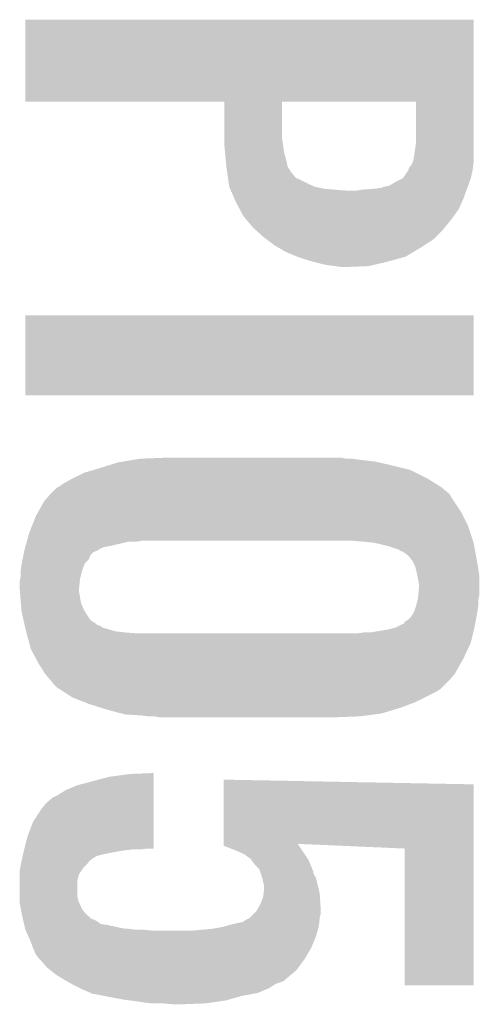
# Model space of a CAD drawing. Extents: x -3.7 to 63.4, y -6.5 to 53.7.
# Tile 67 of 74: x 52.9 to 54.1, y 40.8 to 43.4. Entities that reach past the tile are written whole.
import ezdxf

# ---------------------------------------------------------------- set-up
doc = ezdxf.new("R2010")
doc.units = 0
doc.layers.add('PI_5_CLICK_SHIELD_V100A_GTO', color=11, linetype='CONTINUOUS')

msp = doc.modelspace()

# ---------------------------------------------------------------- linework, layer by layer
at = {"layer": 'PI_5_CLICK_SHIELD_V100A_GTO'}
for points in [[(52.88282, 43.433978), (52.882822, 43.434), (54.0893, 43.433978), (52.882822, 43.434)], [(52.88282, 43.213022), (52.88282, 43.433978), (54.0893, 43.213022), (54.0893, 43.433978)], [(53.418718, 43.21302), (52.88282, 43.213022), (54.0893, 43.21302), (54.0893, 43.213022)], [(53.418738, 43.113962), (53.418718, 43.21302), (53.57368, 43.113962), (53.573702, 43.21302)], [(53.93436, 43.212998), (53.573702, 43.21302), (54.0893, 43.212998), (54.0893, 43.21302)], [(53.93436, 43.1038), (53.93436, 43.212998), (54.0893, 43.1038), (54.0893, 43.212998)], [(53.41874, 43.09872), (53.418738, 43.113962), (53.57622, 43.09872), (53.57368, 43.113962)], [(53.93073, 43.0784), (53.93436, 43.1038), (54.0893, 43.0784), (54.0893, 43.1038)], [(53.41874, 43.093638), (53.41874, 43.09872), (53.576856, 43.093638), (53.57622, 43.09872)], [(53.420126, 43.078402), (53.41874, 43.093638), (53.57876, 43.078402), (53.576856, 43.093638)], [(53.421742, 43.06062), (53.420126, 43.078402), (53.58384, 43.06062), (53.57876, 43.078402)], [(53.92928, 43.06824), (53.93073, 43.0784), (54.0893, 43.06824), (54.0893, 43.0784)], [(53.42382, 43.037762), (53.421742, 43.06062), (53.588918, 43.037762), (53.58384, 43.06062)], [(53.921658, 43.04284), (53.925468, 43.05046), (54.088346, 43.04284), (54.0893, 43.05046)], [(53.925468, 43.05046), (53.926738, 43.052998), (54.0893, 43.05046), (54.0893, 43.052998)], [(53.926738, 43.052998), (53.92928, 43.06824), (54.0893, 43.052998), (54.0893, 43.06824)], [(53.42382, 43.03776), (53.42382, 43.037762), (53.58892, 43.03776), (53.588918, 43.037762)], [(53.425998, 43.02252), (53.42382, 43.03776), (53.59908, 43.02252), (53.58892, 43.03776)], [(53.898794, 43.00728), (53.914036, 43.030134), (54.081678, 43.00728), (54.086758, 43.030134)], [(53.914036, 43.030142), (53.91404, 43.032676), (54.08676, 43.030142), (54.087076, 43.032676)], [(53.914036, 43.030134), (53.914036, 43.030142), (54.086758, 43.030134), (54.08676, 43.030142)], [(53.91404, 43.032676), (53.916578, 43.037756), (54.087076, 43.032676), (54.08771, 43.037756)], [(53.916578, 43.037756), (53.921658, 43.04284), (54.08771, 43.037756), (54.088346, 43.04284)], [(53.428174, 43.007288), (53.425998, 43.02252), (53.611774, 43.007288), (53.59908, 43.02252)], [(53.428176, 43.00728), (53.428174, 43.007288), (53.614316, 43.00728), (53.611774, 43.007288)], [(53.430352, 42.99204), (53.428176, 43.00728), (53.6448, 42.99204), (53.614316, 43.00728)], [(53.86578, 42.9895), (53.878482, 42.99712), (54.075212, 42.9895), (54.077982, 42.99712)], [(53.878482, 42.99712), (53.898794, 43.007278), (54.077982, 42.99712), (54.081676, 43.007278)], [(53.898794, 43.007278), (53.898794, 43.00728), (54.081676, 43.007278), (54.081678, 43.00728)], [(53.43144, 42.984424), (53.430352, 42.99204), (53.662574, 42.984424), (53.6448, 42.99204)], [(53.431442, 42.984422), (53.43144, 42.984424), (53.662578, 42.984422), (53.662574, 42.984424)], [(53.433664, 42.97934), (53.431442, 42.984422), (53.68544, 42.97934), (53.662578, 42.984422)], [(53.434776, 42.9768), (53.433664, 42.97934), (53.71338, 42.9768), (53.68544, 42.97934)], [(53.435888, 42.97426), (53.434776, 42.9768), (53.7464, 42.97426), (53.71338, 42.9768)], [(53.445886, 42.951402), (53.435888, 42.97426), (54.06136, 42.951402), (54.06967, 42.97426)], [(53.774338, 42.97426), (53.78958, 42.9768), (54.06967, 42.97426), (54.070594, 42.9768)], [(53.78958, 42.9768), (53.825142, 42.97934), (54.070594, 42.9768), (54.071518, 42.97934)], [(53.825142, 42.97934), (53.84038, 42.98188), (54.071518, 42.97934), (54.072442, 42.98188)], [(53.84038, 42.98188), (53.858156, 42.98696), (54.072442, 42.98188), (54.074288, 42.98696)], [(53.860696, 42.98696), (53.86578, 42.9895), (54.074288, 42.98696), (54.075212, 42.9895)], [(53.44922, 42.943778), (53.445886, 42.951402), (54.057894, 42.943778), (54.06136, 42.951402)], [(53.460058, 42.92346), (53.44922, 42.943778), (54.048658, 42.92346), (54.057894, 42.943778)], [(53.469538, 42.905682), (53.460058, 42.92346), (54.035728, 42.905682), (54.048658, 42.92346)], [(53.478008, 42.89552), (53.469538, 42.905682), (54.02834, 42.89552), (54.035728, 42.905682)], [(53.494938, 42.875202), (53.478008, 42.89552), (54.011716, 42.875202), (54.02834, 42.89552)], [(53.50332, 42.867582), (53.494938, 42.875202), (54.005482, 42.867582), (54.011716, 42.875202)], [(53.52288, 42.8498), (53.50332, 42.867582), (53.987698, 42.8498), (54.005482, 42.867582)], [(53.53304, 42.84218), (53.52288, 42.8498), (53.980078, 42.84218), (53.987698, 42.8498)], [(53.55336, 42.82694), (53.53304, 42.84218), (53.956372, 42.82694), (53.980078, 42.84218)], [(53.566422, 42.81932), (53.55336, 42.82694), (53.94452, 42.81932), (53.956372, 42.82694)], [(53.583838, 42.80916), (53.566422, 42.81932), (53.927588, 42.80916), (53.94452, 42.81932)], [(53.614322, 42.79646), (53.583838, 42.80916), (53.906422, 42.79646), (53.927588, 42.80916)], [(53.614328, 42.796458), (53.614322, 42.79646), (53.90642, 42.796458), (53.906422, 42.79646)], [(53.6448, 42.7863), (53.614328, 42.796458), (53.869844, 42.7863), (53.90642, 42.796458)], [(53.654114, 42.78376), (53.6448, 42.7863), (53.8607, 42.78376), (53.869844, 42.7863)], [(53.67274, 42.77868), (53.654114, 42.78376), (53.839362, 42.77868), (53.8607, 42.78376)], [(53.695602, 42.7736), (53.67274, 42.77868), (53.818026, 42.7736), (53.839362, 42.77868)], [(53.71592, 42.77106), (53.695602, 42.7736), (53.807358, 42.77106), (53.818026, 42.7736)], [(53.7337, 42.76852), (53.71592, 42.77106), (53.7464, 42.76852), (53.807358, 42.77106)], [(52.8828, 42.423102), (52.88282, 42.638958), (54.089278, 42.423102), (54.0893, 42.638958)], [(52.88282, 42.638958), (52.882822, 42.63898), (54.0893, 42.638958), (52.882822, 42.63898)], [(54.089278, 42.42308), (52.8828, 42.423102), (54.089278, 42.42308), (54.089278, 42.423102)], [(53.192682, 42.2529), (53.26126, 42.25544), (53.746402, 42.2529), (53.733702, 42.25544)], [(53.08346, 42.2275), (53.10759, 42.23512), (53.898802, 42.2275), (53.86832, 42.23512)], [(53.10759, 42.23512), (53.13172, 42.24274), (53.86832, 42.23512), (53.83403, 42.24274)], [(53.13172, 42.24274), (53.14696, 42.24528), (53.83403, 42.24274), (53.8226, 42.24528)], [(53.14696, 42.24528), (53.17744, 42.25036), (53.8226, 42.24528), (53.77942, 42.25036)], [(53.17744, 42.25036), (53.192682, 42.2529), (53.77942, 42.25036), (53.76164, 42.2529)], [(53.0098, 42.19956), (53.040282, 42.214802), (53.964838, 42.19956), (53.934358, 42.214802)], [(53.040282, 42.214802), (53.066186, 42.22242), (53.934358, 42.214802), (53.919122, 42.22242)], [(53.066186, 42.22242), (53.08346, 42.2275), (53.919122, 42.22242), (53.898802, 42.2275)], [(52.966624, 42.174162), (52.971702, 42.176702), (54.005476, 42.174162), (54.001412, 42.176702)], [(52.971702, 42.176702), (52.986938, 42.186858), (54.001412, 42.176702), (53.985162, 42.186858)], [(52.986938, 42.186858), (53.0098, 42.19956), (53.985162, 42.186858), (53.964838, 42.19956)], [(52.9336, 42.1386), (52.951374, 42.158916), (54.03596, 42.1386), (54.02326, 42.158916)], [(52.951374, 42.158916), (52.951378, 42.15892), (54.02326, 42.158916), (54.023256, 42.15892)], [(52.951378, 42.15892), (52.961538, 42.169078), (54.023256, 42.15892), (54.010562, 42.169078)], [(52.961538, 42.169078), (52.966618, 42.174158), (54.010562, 42.169078), (54.005482, 42.174158)], [(52.966618, 42.174158), (52.966624, 42.174162), (54.005482, 42.174158), (54.005476, 42.174162)], [(52.916452, 42.108118), (52.9336, 42.1386), (54.05628, 42.108118), (54.03596, 42.1386)], [(52.90086, 42.072558), (52.91074, 42.097962), (54.07406, 42.072558), (54.061358, 42.097962)], [(52.91074, 42.097962), (52.916452, 42.108118), (54.061358, 42.097962), (54.05628, 42.108118)], [(52.89296, 42.05224), (52.90086, 42.072558), (54.080834, 42.05224), (54.07406, 42.072558)], [(52.887314, 42.03192), (52.89296, 42.05224), (54.087608, 42.03192), (54.080834, 42.05224)], [(52.882376, 42.014142), (52.883786, 42.01922), (53.091084, 42.014142), (53.11648, 42.01922)], [(52.883786, 42.01922), (52.88661, 42.02938), (53.11648, 42.01922), (53.159662, 42.02938)], [(52.88661, 42.02938), (52.887314, 42.03192), (53.179982, 42.02938), (53.195222, 42.03192)], [(53.79466, 42.02938), (53.76418, 42.03192), (54.088454, 42.02938), (54.087608, 42.03192)], [(53.82006, 42.02684), (53.79466, 42.02938), (54.0893, 42.02684), (54.088454, 42.02938)], [(53.84292, 42.02176), (53.82006, 42.02684), (54.090224, 42.02176), (54.0893, 42.02684)], [(53.863242, 42.016678), (53.84292, 42.02176), (54.091148, 42.016678), (54.090224, 42.02176)], [(53.875942, 42.0116), (53.863242, 42.016678), (54.092072, 42.0116), (54.091148, 42.016678)], [(52.87518, 41.981124), (52.87772, 41.99382), (53.05298, 41.981124), (53.058064, 41.99382)], [(52.87772, 41.99382), (52.879244, 42.001442), (53.058064, 41.99382), (53.065684, 42.001442)], [(52.879244, 42.001442), (52.879752, 42.00398), (53.065684, 42.001442), (53.070764, 42.00398)], [(52.879752, 42.003982), (52.88026, 42.00652), (53.073304, 42.003982), (53.077744, 42.00652)], [(52.879752, 42.00398), (52.879752, 42.003982), (53.070764, 42.00398), (53.073304, 42.003982)], [(52.88026, 42.00652), (52.882376, 42.014142), (53.077744, 42.00652), (53.091084, 42.014142)], [(53.886104, 42.009058), (53.875942, 42.0116), (54.092534, 42.009058), (54.092072, 42.0116)], [(53.893724, 42.00398), (53.886104, 42.009058), (54.093458, 42.00398), (54.092534, 42.009058)], [(53.896266, 42.003976), (53.893724, 42.00398), (54.093458, 42.003976), (54.093458, 42.00398)], [(53.911502, 41.993816), (53.896266, 42.003976), (54.095306, 41.993816), (54.093458, 42.003976)], [(53.924202, 41.978576), (53.911502, 41.993816), (54.098076, 41.978576), (54.095306, 41.993816)], [(52.8701, 41.950642), (52.87264, 41.968418), (53.035202, 41.950642), (53.04187, 41.968418)], [(52.87264, 41.968418), (52.873148, 41.97096), (53.04187, 41.968418), (53.042824, 41.97096)], [(52.873148, 41.97096), (52.87518, 41.981124), (53.042824, 41.97096), (53.05298, 41.981124)], [(53.928012, 41.97096), (53.924202, 41.978576), (54.09946, 41.97096), (54.098076, 41.978576)], [(53.931822, 41.963338), (53.928012, 41.97096), (54.100634, 41.963338), (54.09946, 41.97096)], [(52.8701, 41.95064), (52.8701, 41.950642), (53.0352, 41.95064), (53.035202, 41.950642)], [(52.8701, 41.935402), (52.8701, 41.95064), (53.03139, 41.935402), (53.0352, 41.95064)], [(53.9369, 41.94302), (53.931822, 41.963338), (54.10376, 41.94302), (54.100634, 41.963338)], [(53.937918, 41.937938), (53.9369, 41.94302), (54.10454, 41.937938), (54.10376, 41.94302)], [(53.93944, 41.93032), (53.937918, 41.937938), (54.10454, 41.93032), (54.10454, 41.937938)], [(52.86756, 41.922702), (52.869082, 41.93032), (53.029358, 41.922702), (53.03012, 41.93032)], [(52.86756, 41.90492), (52.86756, 41.922702), (53.02758, 41.90492), (53.029358, 41.922702)], [(52.869082, 41.93032), (52.8701, 41.935402), (53.03012, 41.93032), (53.03139, 41.935402)], [(53.94198, 41.915078), (53.93944, 41.93032), (54.10454, 41.915078), (54.10454, 41.93032)], [(53.94198, 41.90492), (53.94198, 41.915078), (54.10454, 41.90492), (54.10454, 41.915078)], [(52.86756, 41.904918), (52.86756, 41.90492), (53.02758, 41.904918), (53.02758, 41.90492)], [(52.868538, 41.892222), (52.86756, 41.904918), (53.02758, 41.892222), (53.02758, 41.904918)], [(52.869514, 41.87952), (52.868538, 41.892222), (53.03012, 41.87952), (53.02758, 41.892222)], [(53.93944, 41.87698), (53.940132, 41.884598), (54.102634, 41.87698), (54.10454, 41.884598)], [(53.940132, 41.884598), (53.94198, 41.90492), (54.10454, 41.884598), (54.10454, 41.90492)], [(52.8701, 41.8719), (52.869514, 41.87952), (53.031392, 41.8719), (53.03012, 41.87952)], [(52.870736, 41.864282), (52.8701, 41.8719), (53.03266, 41.864282), (53.031392, 41.8719)], [(52.872218, 41.846502), (52.870736, 41.864282), (53.04028, 41.846502), (53.03266, 41.864282)], [(53.93436, 41.856662), (53.934994, 41.8592), (54.101636, 41.856662), (54.102, 41.8592)], [(53.934994, 41.8592), (53.938804, 41.874438), (54.102, 41.8592), (54.102, 41.874438)], [(53.938804, 41.874438), (53.93944, 41.87698), (54.102, 41.874438), (54.102634, 41.87698)], [(52.87264, 41.841422), (52.872218, 41.846502), (53.043328, 41.841422), (53.04028, 41.846502)], [(52.874374, 41.833798), (52.87264, 41.841422), (53.0479, 41.833798), (53.043328, 41.841422)], [(52.877836, 41.818562), (52.874374, 41.833798), (53.058058, 41.818562), (53.0479, 41.833798)], [(53.921658, 41.828718), (53.92928, 41.841418), (54.097078, 41.828718), (54.099458, 41.841418)], [(53.92928, 41.84142), (53.93436, 41.856662), (54.09946, 41.84142), (54.101636, 41.856662)], [(53.92928, 41.841418), (53.92928, 41.84142), (54.099458, 41.841418), (54.09946, 41.84142)], [(52.880146, 41.8084), (52.877836, 41.818562), (53.0733, 41.8084), (53.058058, 41.818562)], [(52.880722, 41.805864), (52.880146, 41.8084), (53.075838, 41.805864), (53.0733, 41.8084)], [(52.8813, 41.80332), (52.880722, 41.805864), (53.08346, 41.80332), (53.075838, 41.805864)], [(53.88356, 41.80078), (53.898796, 41.808398), (54.09184, 41.80078), (54.093268, 41.808398)], [(53.898796, 41.808398), (53.901326, 41.8084), (54.093268, 41.808398), (54.093268, 41.8084)], [(53.901326, 41.8084), (53.903878, 41.813474), (54.093268, 41.8084), (54.09422, 41.813474)], [(53.903878, 41.813474), (53.9115, 41.81856), (54.09422, 41.813474), (54.095172, 41.81856)], [(53.9115, 41.81856), (53.921658, 41.828718), (54.095172, 41.81856), (54.097078, 41.828718)], [(52.882454, 41.798242), (52.8813, 41.80332), (53.091076, 41.798242), (53.08346, 41.80332)], [(52.884764, 41.78808), (52.882454, 41.798242), (53.126638, 41.78808), (53.091076, 41.798242)], [(52.88534, 41.78554), (52.884764, 41.78808), (53.1495, 41.78554), (53.126638, 41.78808)], [(52.88534, 41.785538), (52.88534, 41.78554), (53.149524, 41.785538), (53.1495, 41.78554)], [(52.886046, 41.783), (52.88534, 41.785538), (53.17998, 41.783), (53.149524, 41.785538)], [(52.893102, 41.757598), (52.886046, 41.783), (54.08168, 41.757598), (54.087656, 41.783)], [(53.776878, 41.783), (53.79466, 41.78554), (54.087656, 41.783), (54.088254, 41.78554)], [(53.812438, 41.78554), (53.85816, 41.79316), (54.088254, 41.78554), (54.090046, 41.79316)], [(53.85816, 41.79316), (53.878478, 41.798238), (54.090046, 41.79316), (54.09124, 41.798238)], [(53.878478, 41.798238), (53.88356, 41.80078), (54.09124, 41.798238), (54.09184, 41.80078)], [(52.898038, 41.739822), (52.893102, 41.757598), (54.073314, 41.739822), (54.08168, 41.757598)], [(52.911588, 41.714422), (52.898038, 41.739822), (54.06136, 41.714422), (54.073314, 41.739822)], [(52.918362, 41.70172), (52.911588, 41.714422), (54.054214, 41.70172), (54.06136, 41.714422)], [(52.93614, 41.673782), (52.918362, 41.70172), (54.0385, 41.673782), (54.054214, 41.70172)], [(52.936142, 41.67378), (52.93614, 41.673782), (54.0385, 41.67378), (54.0385, 41.673782)], [(52.95138, 41.656), (52.936142, 41.67378), (54.023262, 41.656), (54.0385, 41.67378)], [(52.961538, 41.643302), (52.95138, 41.656), (54.010562, 41.643302), (54.023262, 41.656)], [(52.966618, 41.638222), (52.961538, 41.643302), (54.005482, 41.638222), (54.010562, 41.643302)], [(52.974476, 41.633138), (52.966618, 41.638222), (54.000398, 41.633138), (54.005482, 41.638222)], [(52.98625, 41.62552), (52.974476, 41.633138), (53.9877, 41.62552), (54.000398, 41.633138)], [(53.0098, 41.610282), (52.98625, 41.62552), (53.957224, 41.610282), (53.9877, 41.62552)], [(53.042456, 41.59758), (53.0098, 41.610282), (53.93182, 41.59758), (53.957224, 41.610282)], [(53.05552, 41.592498), (53.042456, 41.59758), (53.918268, 41.592498), (53.93182, 41.59758)], [(53.087692, 41.58234), (53.05552, 41.592498), (53.891182, 41.58234), (53.918268, 41.592498)], [(53.10378, 41.57726), (53.087692, 41.58234), (53.874246, 41.57726), (53.891182, 41.58234)], [(53.142388, 41.5671), (53.10378, 41.57726), (53.840378, 41.5671), (53.874246, 41.57726)], [(53.152038, 41.56456), (53.142388, 41.5671), (53.820904, 41.56456), (53.840378, 41.5671)], [(53.19522, 41.56202), (53.152038, 41.56456), (53.801432, 41.56202), (53.820904, 41.56456)], [(53.213, 41.55948), (53.19522, 41.56202), (53.78196, 41.55948), (53.801432, 41.56202)], [(53.243478, 41.55694), (53.230778, 41.55948), (53.71338, 41.55694), (53.78196, 41.55948)], [(53.0225, 41.374062), (53.0606, 41.38422), (53.228236, 41.374062), (53.228236, 41.38422)], [(53.0606, 41.38422), (53.108862, 41.39692), (53.228236, 41.38422), (53.228238, 41.39692)], [(53.108862, 41.39692), (53.16474, 41.40454), (53.228238, 41.39692), (53.228238, 41.40454)], [(53.16474, 41.40454), (53.22824, 41.407058), (53.228238, 41.40454), (53.22824, 41.407058)], [(53.41622, 41.376578), (53.416222, 41.3893), (54.0893, 41.376578), (53.416222, 41.3893)], [(52.971698, 41.34866), (52.99202, 41.36136), (53.228232, 41.34866), (53.228234, 41.36136)], [(52.99202, 41.36136), (53.0225, 41.374062), (53.228234, 41.36136), (53.228236, 41.374062)], [(53.4162, 41.21654), (53.41622, 41.376578), (54.089292, 41.21654), (54.0893, 41.376578)], [(52.93868, 41.325802), (52.956464, 41.341042), (53.22823, 41.325802), (53.228232, 41.341042)], [(52.956464, 41.341042), (52.971698, 41.34866), (53.228232, 41.341042), (53.228232, 41.34866)], [(52.903122, 41.275), (52.92598, 41.31056), (53.228224, 41.275), (53.228228, 41.31056)], [(52.92598, 41.31056), (52.93868, 41.325802), (53.228228, 41.31056), (53.22823, 41.325802)], [(52.887882, 41.234362), (52.903122, 41.275), (53.22822, 41.234362), (53.228224, 41.275)], [(52.88026, 41.20388), (52.887882, 41.234362), (53.228218, 41.20388), (53.22822, 41.234362)], [(52.87772, 41.19372), (52.87899, 41.1988), (53.11902, 41.19372), (53.14696, 41.1988)], [(52.87899, 41.1988), (52.879624, 41.20134), (53.14696, 41.1988), (53.16982, 41.20134)], [(52.879624, 41.20134), (52.88026, 41.20388), (53.192678, 41.20134), (53.21046, 41.20388)], [(53.4162, 41.211516), (53.4162, 41.21654), (53.619384, 41.211516), (53.61436, 41.21654)], [(53.416242, 41.2115), (53.4162, 41.211516), (53.6194, 41.2115), (53.619384, 41.211516)], [(53.44922, 41.1988), (53.416242, 41.2115), (53.627868, 41.1988), (53.6194, 41.2115)], [(53.472078, 41.18864), (53.44922, 41.1988), (53.63464, 41.18864), (53.627868, 41.1988)], [(53.903858, 41.20388), (53.61436, 41.21654), (54.089292, 41.20388), (54.089292, 41.21654)], [(53.90388, 40.835602), (53.903858, 41.20388), (54.089278, 40.835602), (54.089292, 41.20388)], [(52.870644, 41.1607), (52.87282, 41.170858), (53.047898, 41.1607), (53.055518, 41.170858)], [(52.87282, 41.170858), (52.874452, 41.178478), (53.055518, 41.170858), (53.06568, 41.178478)], [(52.874452, 41.178478), (52.874998, 41.181018), (53.06568, 41.178478), (53.070756, 41.181018)], [(52.874998, 41.181018), (52.875542, 41.183556), (53.070756, 41.181018), (53.073298, 41.183556)], [(52.875542, 41.183556), (52.87663, 41.18864), (53.073298, 41.183556), (53.09362, 41.18864)], [(52.87663, 41.18864), (52.87772, 41.19372), (53.09362, 41.18864), (53.11902, 41.19372)], [(53.48224, 41.18102), (53.472078, 41.18864), (53.63972, 41.18102), (53.63464, 41.18864)], [(53.489856, 41.17594), (53.48224, 41.18102), (53.643108, 41.17594), (53.63972, 41.18102)], [(53.491128, 41.1734), (53.489856, 41.17594), (53.6448, 41.1734), (53.643108, 41.17594)], [(53.492398, 41.170862), (53.491128, 41.1734), (53.645858, 41.170862), (53.6448, 41.1734)], [(53.502558, 41.158162), (53.492398, 41.170862), (53.65115, 41.158162), (53.645858, 41.170862)], [(52.86756, 41.142922), (52.868828, 41.15054), (53.03266, 41.142922), (53.03774, 41.15054)], [(52.86756, 41.1353), (52.86756, 41.142922), (53.027578, 41.1353), (53.03266, 41.142922)], [(52.868828, 41.15054), (52.8701, 41.15816), (53.03774, 41.15054), (53.045358, 41.15816)], [(52.8701, 41.15816), (52.870644, 41.1607), (53.045358, 41.15816), (53.047898, 41.1607)], [(53.512716, 41.148002), (53.502558, 41.158162), (53.655382, 41.148002), (53.65115, 41.158162)], [(53.514412, 41.142916), (53.512716, 41.148002), (53.6575, 41.142916), (53.655382, 41.148002)], [(53.515258, 41.140378), (53.514412, 41.142916), (53.657502, 41.140378), (53.6575, 41.142916)], [(52.86756, 41.117518), (52.86756, 41.1353), (53.0225, 41.117518), (53.027578, 41.1353)], [(52.86756, 41.076878), (52.86756, 41.117518), (53.0225, 41.076878), (53.0225, 41.117518)], [(53.5178, 41.132756), (53.515258, 41.140378), (53.660042, 41.132756), (53.657502, 41.140378)], [(53.520338, 41.12514), (53.5178, 41.132756), (53.665122, 41.12514), (53.660042, 41.132756)], [(53.52034, 41.125138), (53.520338, 41.12514), (53.665122, 41.125138), (53.665122, 41.12514)], [(53.52288, 41.112442), (53.52034, 41.125138), (53.66766, 41.112442), (53.665122, 41.125138)], [(53.522882, 41.11244), (53.52288, 41.112442), (53.66766, 41.11244), (53.66766, 41.112442)], [(53.525418, 41.104822), (53.522882, 41.11244), (53.669838, 41.104822), (53.66766, 41.11244)], [(53.523444, 41.07942), (53.525136, 41.09466), (53.67528, 41.07942), (53.67274, 41.09466)], [(53.525136, 41.09466), (53.52542, 41.097202), (53.67274, 41.09466), (53.672014, 41.097202)], [(53.52542, 41.097202), (53.525418, 41.104822), (53.672014, 41.097202), (53.669838, 41.104822)], [(52.86756, 41.064178), (52.86756, 41.076878), (53.025042, 41.064178), (53.0225, 41.076878)], [(52.86756, 41.056562), (52.86756, 41.064178), (53.028428, 41.056562), (53.025042, 41.064178)], [(53.51526, 41.05402), (53.52288, 41.074342), (53.676868, 41.05402), (53.675598, 41.074342)], [(53.52288, 41.074342), (53.523444, 41.07942), (53.675598, 41.074342), (53.67528, 41.07942)], [(52.87061, 41.04132), (52.86756, 41.056562), (53.035202, 41.04132), (53.028428, 41.056562)], [(52.872642, 41.03116), (52.87061, 41.04132), (53.042822, 41.03116), (53.035202, 41.04132)], [(53.505102, 41.036242), (53.506552, 41.038782), (53.67782, 41.036242), (53.67782, 41.038782)], [(53.506552, 41.038782), (53.51526, 41.05402), (53.67782, 41.038782), (53.676868, 41.05402)], [(52.874674, 41.021), (52.872642, 41.03116), (53.052986, 41.021), (53.042822, 41.03116)], [(52.874676, 41.020986), (52.874674, 41.021), (53.055526, 41.020986), (53.052986, 41.021)], [(52.87518, 41.01846), (52.874676, 41.020986), (53.056794, 41.01846), (53.055526, 41.020986)], [(52.875768, 41.01592), (52.87518, 41.01846), (53.058068, 41.01592), (53.056794, 41.01846)], [(52.876354, 41.01338), (52.875768, 41.01592), (53.06568, 41.01338), (53.058068, 41.01592)], [(52.877526, 41.008298), (52.876354, 41.01338), (53.07584, 41.008298), (53.06568, 41.01338)], [(53.467006, 41.005764), (53.474622, 41.01084), (53.673868, 41.005764), (53.674432, 41.01084)], [(53.474622, 41.01084), (53.48478, 41.015922), (53.674432, 41.01084), (53.674998, 41.015922)], [(53.48478, 41.015922), (53.487316, 41.018458), (53.674998, 41.015922), (53.67528, 41.018458)], [(53.487316, 41.018458), (53.497476, 41.028618), (53.67528, 41.018458), (53.67782, 41.028618)], [(53.497476, 41.028618), (53.505102, 41.036242), (53.67782, 41.028618), (53.67782, 41.036242)], [(52.879284, 41.00068), (52.877526, 41.008298), (53.086004, 41.00068), (53.07584, 41.008298)], [(52.87987, 40.99814), (52.879284, 41.00068), (53.103778, 40.99814), (53.086004, 41.00068)], [(52.88163, 40.99052), (52.87987, 40.99814), (53.139342, 40.99052), (53.103778, 40.99814)], [(52.88163, 40.990518), (52.88163, 40.99052), (53.141882, 40.990518), (53.139342, 40.99052)], [(52.882216, 40.98798), (52.88163, 40.990518), (53.149504, 40.98798), (53.141882, 40.990518)], [(52.8828, 40.985442), (52.882216, 40.98798), (53.179966, 40.985442), (53.15966, 40.98798)], [(52.882802, 40.98544), (52.8828, 40.985442), (53.179982, 40.98544), (53.179966, 40.985442)], [(52.883956, 40.9829), (52.882802, 40.98544), (53.225698, 40.9829), (53.2003, 40.98544)], [(53.32984, 40.9829), (53.38572, 40.98798), (53.669276, 40.9829), (53.670662, 40.98798)], [(53.38572, 40.98798), (53.41366, 40.99306), (53.670662, 40.98798), (53.672046, 40.99306)], [(53.41366, 40.99306), (53.422964, 40.995598), (53.672046, 40.99306), (53.67274, 40.995598)], [(53.422964, 40.995598), (53.441598, 41.00068), (53.67274, 40.995598), (53.673304, 41.00068)], [(53.441598, 41.00068), (53.464462, 41.00576), (53.673304, 41.00068), (53.673868, 41.00576)], [(53.464462, 41.00576), (53.467006, 41.005764), (53.673868, 41.00576), (53.673868, 41.005764)], [(52.890884, 40.967658), (52.883956, 40.9829), (53.66512, 40.967658), (53.669276, 40.9829)], [(52.8955, 40.9575), (52.890884, 40.967658), (53.660886, 40.9575), (53.66512, 40.967658)], [(52.90312, 40.93718), (52.8955, 40.9575), (53.65242, 40.93718), (53.660886, 40.9575)], [(52.903122, 40.937178), (52.90312, 40.93718), (53.65242, 40.937178), (53.65242, 40.93718)], [(52.91074, 40.919402), (52.903122, 40.937178), (53.642048, 40.919402), (53.65242, 40.937178)], [(52.91836, 40.909242), (52.91074, 40.919402), (53.636122, 40.909242), (53.642048, 40.919402)], [(52.9209, 40.9067), (52.91836, 40.909242), (53.63464, 40.9067), (53.636122, 40.909242)], [(52.94122, 40.88384), (52.9209, 40.9067), (53.617494, 40.88384), (53.63464, 40.9067)], [(52.950748, 40.876218), (52.94122, 40.88384), (53.611778, 40.876218), (53.617494, 40.88384)], [(52.96662, 40.86352), (52.950748, 40.876218), (53.59677, 40.86352), (53.611778, 40.876218)], [(52.99202, 40.84828), (52.96662, 40.86352), (53.578758, 40.84828), (53.59677, 40.86352)], [(52.992024, 40.848278), (52.99202, 40.84828), (53.578756, 40.848278), (53.578758, 40.84828)], [(52.996592, 40.84574), (52.992024, 40.848278), (53.573678, 40.84574), (53.578756, 40.848278)], [(53.00574, 40.840658), (52.996592, 40.84574), (53.558438, 40.840658), (53.573678, 40.84574)], [(53.01488, 40.83558), (53.00574, 40.840658), (53.550312, 40.83558), (53.558438, 40.840658)], [(53.03012, 40.82796), (53.01488, 40.83558), (53.53812, 40.82796), (53.550312, 40.83558)], [(53.0352, 40.82542), (53.03012, 40.82796), (53.532022, 40.82542), (53.53812, 40.82796)], [(53.05298, 40.8178), (53.0352, 40.82542), (53.513734, 40.8178), (53.532022, 40.82542)], [(54.089278, 40.83558), (53.90388, 40.835602), (54.089278, 40.83558), (54.089278, 40.835602)], [(53.05806, 40.81526), (53.05298, 40.8178), (53.507638, 40.81526), (53.513734, 40.8178)], [(53.063136, 40.812722), (53.05806, 40.81526), (53.494102, 40.812722), (53.507638, 40.81526)], [(53.068218, 40.81272), (53.063136, 40.812722), (53.494092, 40.81272), (53.494102, 40.812722)], [(53.09362, 40.80764), (53.068218, 40.81272), (53.467, 40.80764), (53.494092, 40.81272)], [(53.10632, 40.8051), (53.09362, 40.80764), (53.457854, 40.8051), (53.467, 40.80764)], [(53.146962, 40.79748), (53.10632, 40.8051), (53.430422, 40.79748), (53.457854, 40.8051)], [(53.166012, 40.79494), (53.146962, 40.79748), (53.421278, 40.79494), (53.430422, 40.79748)], [(53.18506, 40.7924), (53.166012, 40.79494), (53.403498, 40.7924), (53.421278, 40.79494)], [(53.22062, 40.78732), (53.18506, 40.7924), (53.367938, 40.78732), (53.403498, 40.7924)], [(53.27904, 40.78478), (53.253642, 40.78732), (53.30444, 40.78478), (53.367938, 40.78732)]]:
    msp.add_solid(points, dxfattribs=at)

doc.saveas('drawing.dxf')
